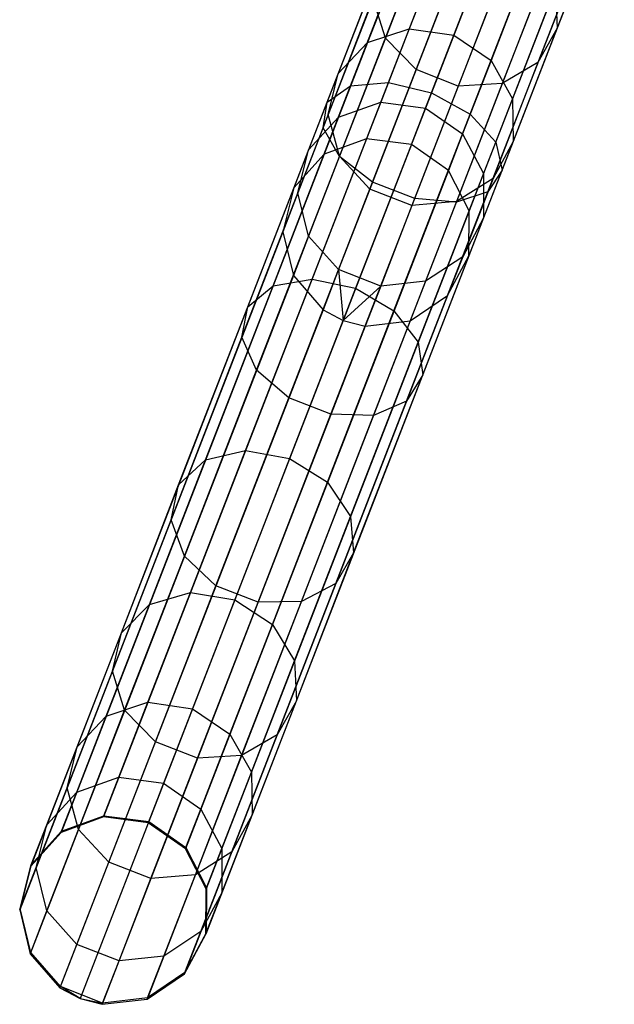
# Model space of a CAD drawing. Extents: x -91 to 91, y -91 to 262.
# Tile 83 of 256: x -33.58 to -27.29, y -84.99 to -74.58. Entities that reach past the tile are written whole.
import ezdxf

# ---------------------------------------------------------------- set-up
doc = ezdxf.new("R2010")
doc.units = 0
doc.header["$LTSCALE"] = 25.4
doc.layers.get('0').update_dxf_attribs({"linetype": 'CONTINUOUS'})

# ---------------------------------------------------------------- blocks, each defined once
blk = doc.blocks.new('ETE0_STL_1')
at = {"color": 0}
for p, q in [((-30.077, -75.281, 173.932), (-29.169, -72.941, 172.489)), ((-30.077, -75.281, 173.932), (-29.169, -72.941, 172.489)), ((-29.678, -75.245, 174.195), (-28.785, -72.943, 172.775)), ((-29.678, -75.245, 174.195), (-28.785, -72.943, 172.775)), ((-30.326, -75.454, 173.562), (-29.397, -73.061, 172.085)), ((-30.326, -75.454, 173.562), (-29.397, -73.061, 172.085)), ((-28.334, -73.065, 172.878), (-29.222, -75.353, 174.29)), ((-28.334, -73.065, 172.878), (-29.222, -75.353, 174.29)), ((-29.078, -73.149, 312.896), (-29.709, -74.776, 310.319)), ((-29.078, -73.149, 312.896), (-29.709, -74.776, 310.319)), ((-27.288, -73.114, 312.356), (-27.893, -74.672, 309.887)), ((-27.288, -73.114, 312.356), (-27.893, -74.672, 309.887)), ((-30.369, -75.724, 173.169), (-29.418, -73.273, 171.657)), ((-30.369, -75.724, 173.169), (-29.418, -73.273, 171.657)), ((-28.812, -75.581, 174.195), (-27.919, -73.279, 172.775)), ((-28.812, -75.581, 174.195), (-27.919, -73.279, 172.775)), ((-28.746, -73.465, 313.034), (-29.384, -75.109, 310.43)), ((-28.746, -73.465, 313.034), (-29.384, -75.109, 310.43)), ((-27.477, -73.44, 312.651), (-28.096, -75.035, 310.123)), ((-27.477, -73.44, 312.651), (-28.096, -75.035, 310.123)), ((-30.195, -76.029, 172.843), (-29.226, -73.53, 171.302)), ((-30.195, -76.029, 172.843), (-29.226, -73.53, 171.302)), ((-29.011, -73.526, 309.507), (-29.458, -74.676, 306.92)), ((-29.011, -73.526, 309.507), (-29.458, -74.676, 306.92)), ((-28.542, -75.877, 173.932), (-27.634, -73.537, 172.489)), ((-28.542, -75.877, 173.932), (-27.634, -73.537, 172.489)), ((-29.445, -73.653, 309.665), (-29.899, -74.822, 307.035)), ((-29.445, -73.653, 309.665), (-29.899, -74.822, 307.035)), ((-28.986, -74.745, 306.878), (-28.542, -73.601, 309.45)), ((-28.986, -74.745, 306.878), (-28.542, -73.601, 309.45)), ((-28.3, -73.638, 313.034), (-28.938, -75.282, 310.43)), ((-28.3, -73.638, 313.034), (-28.938, -75.282, 310.43)), ((-27.842, -73.629, 312.896), (-28.473, -75.255, 310.319)), ((-27.842, -73.629, 312.896), (-28.473, -75.255, 310.319)), ((-29.846, -76.299, 172.659), (-28.866, -73.773, 171.101)), ((-29.846, -76.299, 172.659), (-28.866, -73.773, 171.101)), ((-28.475, -76.173, 173.562), (-27.546, -73.779, 172.085)), ((-28.475, -76.173, 173.562), (-27.546, -73.779, 172.085)), ((-28.145, -73.862, 309.507), (-28.591, -75.012, 306.92)), ((-28.145, -73.862, 309.507), (-28.591, -75.012, 306.92)), ((-29.744, -73.953, 309.887), (-30.208, -75.15, 307.197)), ((-29.744, -73.953, 309.887), (-30.208, -75.15, 307.197)), ((-29.399, -76.472, 172.659), (-28.42, -73.946, 171.101)), ((-29.399, -76.472, 172.659), (-28.42, -73.946, 171.101)), ((-28.959, -76.509, 172.843), (-27.99, -74.01, 171.302)), ((-28.959, -76.509, 172.843), (-27.99, -74.01, 171.302)), ((-28.626, -76.401, 173.169), (-27.674, -73.95, 171.657)), ((-28.626, -76.401, 173.169), (-27.674, -73.95, 171.657)), ((-27.911, -74.248, 309.665), (-28.364, -75.418, 307.035)), ((-27.911, -74.248, 309.665), (-28.364, -75.418, 307.035)), ((-27.911, -74.248, 309.665), (-27.893, -74.672, 309.887)), ((-27.911, -74.248, 309.665), (-27.893, -74.672, 309.887)), ((-29.839, -74.359, 310.123), (-30.314, -75.584, 307.368)), ((-29.839, -74.359, 310.123), (-30.314, -75.584, 307.368)), ((-29.709, -74.776, 310.319), (-29.839, -74.359, 310.123)), ((-29.709, -74.776, 310.319), (-29.839, -74.359, 310.123)), ((-29.899, -74.822, 307.035), (-29.458, -74.676, 306.92)), ((-29.899, -74.822, 307.035), (-29.458, -74.676, 306.92)), ((-29.458, -74.676, 306.92), (-29.759, -75.453, 304.177)), ((-29.458, -74.676, 306.92), (-29.759, -75.453, 304.177)), ((-29.458, -74.676, 306.92), (-28.986, -74.745, 306.878)), ((-29.458, -74.676, 306.92), (-28.986, -74.745, 306.878)), ((-27.893, -74.672, 309.887), (-28.357, -75.868, 307.197)), ((-27.893, -74.672, 309.887), (-28.357, -75.868, 307.197)), ((-27.893, -74.672, 309.887), (-28.096, -75.035, 310.123)), ((-27.893, -74.672, 309.887), (-28.096, -75.035, 310.123)), ((-30.208, -75.15, 307.197), (-29.899, -74.822, 307.035)), ((-30.208, -75.15, 307.197), (-29.899, -74.822, 307.035)), ((-29.899, -74.822, 307.035), (-30.205, -75.612, 304.247)), ((-29.899, -74.822, 307.035), (-30.205, -75.612, 304.247)), ((-29.709, -74.776, 310.319), (-30.194, -76.024, 307.511)), ((-29.709, -74.776, 310.319), (-30.194, -76.024, 307.511)), ((-29.384, -75.109, 310.43), (-29.709, -74.776, 310.319)), ((-29.384, -75.109, 310.43), (-29.709, -74.776, 310.319)), ((-29.286, -75.517, 304.152), (-28.986, -74.745, 306.878)), ((-29.286, -75.517, 304.152), (-28.986, -74.745, 306.878)), ((-28.986, -74.745, 306.878), (-28.591, -75.012, 306.92)), ((-28.986, -74.745, 306.878), (-28.591, -75.012, 306.92)), ((-28.591, -75.012, 306.92), (-28.893, -75.789, 304.177)), ((-28.591, -75.012, 306.92), (-28.893, -75.789, 304.177)), ((-28.591, -75.012, 306.92), (-28.364, -75.418, 307.035)), ((-28.591, -75.012, 306.92), (-28.364, -75.418, 307.035)), ((-28.096, -75.035, 310.123), (-28.571, -76.26, 307.368)), ((-28.096, -75.035, 310.123), (-28.571, -76.26, 307.368)), ((-28.096, -75.035, 310.123), (-28.473, -75.255, 310.319)), ((-28.096, -75.035, 310.123), (-28.473, -75.255, 310.319)), ((-30.208, -75.15, 307.197), (-30.521, -75.958, 304.344)), ((-30.208, -75.15, 307.197), (-30.521, -75.958, 304.344)), ((-30.314, -75.584, 307.368), (-30.208, -75.15, 307.197)), ((-30.314, -75.584, 307.368), (-30.208, -75.15, 307.197)), ((-29.384, -75.109, 310.43), (-29.874, -76.371, 307.591)), ((-29.384, -75.109, 310.43), (-29.874, -76.371, 307.591)), ((-28.938, -75.282, 310.43), (-29.384, -75.109, 310.43)), ((-28.938, -75.282, 310.43), (-29.384, -75.109, 310.43)), ((-30.485, -77.324, 175.966), (-29.678, -75.245, 174.195)), ((-30.485, -77.324, 175.966), (-29.678, -75.245, 174.195)), ((-30.077, -75.281, 173.932), (-29.678, -75.245, 174.195)), ((-30.077, -75.281, 173.932), (-29.678, -75.245, 174.195)), ((-29.678, -75.245, 174.195), (-29.222, -75.353, 174.29)), ((-29.678, -75.245, 174.195), (-29.222, -75.353, 174.29)), ((-28.473, -75.255, 310.319), (-28.957, -76.504, 307.511)), ((-28.473, -75.255, 310.319), (-28.957, -76.504, 307.511)), ((-28.473, -75.255, 310.319), (-28.938, -75.282, 310.43)), ((-28.473, -75.255, 310.319), (-28.938, -75.282, 310.43)), ((-30.897, -77.395, 175.733), (-30.077, -75.281, 173.932)), ((-30.897, -77.395, 175.733), (-30.077, -75.281, 173.932)), ((-30.326, -75.454, 173.562), (-30.077, -75.281, 173.932)), ((-30.326, -75.454, 173.562), (-30.077, -75.281, 173.932)), ((-29.222, -75.353, 174.29), (-30.024, -77.42, 176.05)), ((-29.222, -75.353, 174.29), (-30.024, -77.42, 176.05)), ((-28.938, -75.282, 310.43), (-29.428, -76.544, 307.591)), ((-28.938, -75.282, 310.43), (-29.428, -76.544, 307.591)), ((-29.222, -75.353, 174.29), (-28.812, -75.581, 174.195)), ((-29.222, -75.353, 174.29), (-28.812, -75.581, 174.195)), ((-31.165, -77.617, 175.404), (-30.326, -75.454, 173.562)), ((-31.165, -77.617, 175.404), (-30.326, -75.454, 173.562)), ((-30.369, -75.724, 173.169), (-30.326, -75.454, 173.562)), ((-30.369, -75.724, 173.169), (-30.326, -75.454, 173.562)), ((-30.205, -75.612, 304.247), (-29.759, -75.453, 304.177)), ((-30.205, -75.612, 304.247), (-29.759, -75.453, 304.177)), ((-29.759, -75.453, 304.177), (-29.909, -75.839, 301.341)), ((-29.759, -75.453, 304.177), (-29.909, -75.839, 301.341)), ((-29.759, -75.453, 304.177), (-29.286, -75.517, 304.152)), ((-29.759, -75.453, 304.177), (-29.286, -75.517, 304.152)), ((-28.364, -75.418, 307.035), (-28.671, -76.207, 304.247)), ((-28.364, -75.418, 307.035), (-28.671, -76.207, 304.247)), ((-28.364, -75.418, 307.035), (-28.357, -75.868, 307.197)), ((-28.364, -75.418, 307.035), (-28.357, -75.868, 307.197)), ((-29.434, -75.9, 301.333), (-29.286, -75.517, 304.152)), ((-29.434, -75.9, 301.333), (-29.286, -75.517, 304.152)), ((-29.286, -75.517, 304.152), (-28.893, -75.789, 304.177)), ((-29.286, -75.517, 304.152), (-28.893, -75.789, 304.177)), ((-30.314, -75.584, 307.368), (-30.635, -76.411, 304.448)), ((-30.314, -75.584, 307.368), (-30.635, -76.411, 304.448)), ((-30.521, -75.958, 304.344), (-30.205, -75.612, 304.247)), ((-30.521, -75.958, 304.344), (-30.205, -75.612, 304.247)), ((-30.205, -75.612, 304.247), (-30.357, -76.004, 301.363)), ((-30.205, -75.612, 304.247), (-30.357, -76.004, 301.363)), ((-30.194, -76.024, 307.511), (-30.314, -75.584, 307.368)), ((-30.194, -76.024, 307.511), (-30.314, -75.584, 307.368)), ((-29.619, -77.66, 175.966), (-28.812, -75.581, 174.195)), ((-29.619, -77.66, 175.966), (-28.812, -75.581, 174.195)), ((-28.812, -75.581, 174.195), (-28.542, -75.877, 173.932)), ((-28.812, -75.581, 174.195), (-28.542, -75.877, 173.932)), ((-31.228, -77.938, 175.055), (-30.369, -75.724, 173.169)), ((-31.228, -77.938, 175.055), (-30.369, -75.724, 173.169)), ((-30.195, -76.029, 172.843), (-30.369, -75.724, 173.169)), ((-30.195, -76.029, 172.843), (-30.369, -75.724, 173.169)), ((-29.909, -75.839, 301.341), (-32.691, -83.01, 191.341)), ((-29.909, -75.839, 301.341), (-32.691, -83.01, 191.341)), ((-29.909, -75.839, 301.341), (-30.357, -76.004, 301.363)), ((-29.909, -75.839, 301.341), (-30.357, -76.004, 301.363)), ((-29.434, -75.9, 301.333), (-29.909, -75.839, 301.341)), ((-29.434, -75.9, 301.333), (-29.909, -75.839, 301.341)), ((-29.363, -77.991, 175.733), (-28.542, -75.877, 173.932)), ((-29.363, -77.991, 175.733), (-28.542, -75.877, 173.932)), ((-28.893, -75.789, 304.177), (-29.042, -76.175, 301.341)), ((-28.893, -75.789, 304.177), (-29.042, -76.175, 301.341)), ((-28.893, -75.789, 304.177), (-28.671, -76.207, 304.247)), ((-28.893, -75.789, 304.177), (-28.671, -76.207, 304.247)), ((-28.357, -75.868, 307.197), (-28.671, -76.676, 304.344)), ((-28.357, -75.868, 307.197), (-28.671, -76.676, 304.344)), ((-28.357, -75.868, 307.197), (-28.571, -76.26, 307.368)), ((-28.357, -75.868, 307.197), (-28.571, -76.26, 307.368)), ((-28.542, -75.877, 173.932), (-28.475, -76.173, 173.562)), ((-28.542, -75.877, 173.932), (-28.475, -76.173, 173.562)), ((-29.434, -75.9, 301.333), (-32.217, -83.071, 191.333)), ((-29.434, -75.9, 301.333), (-32.217, -83.071, 191.333)), ((-30.521, -75.958, 304.344), (-30.677, -76.359, 301.394)), ((-30.521, -75.958, 304.344), (-30.677, -76.359, 301.394)), ((-30.635, -76.411, 304.448), (-30.521, -75.958, 304.344)), ((-30.635, -76.411, 304.448), (-30.521, -75.958, 304.344)), ((-29.042, -76.175, 301.341), (-29.434, -75.9, 301.333)), ((-29.042, -76.175, 301.341), (-29.434, -75.9, 301.333)), ((-30.357, -76.004, 301.363), (-33.14, -83.175, 191.363)), ((-30.357, -76.004, 301.363), (-33.14, -83.175, 191.363)), ((-31.071, -78.286, 174.766), (-30.195, -76.029, 172.843)), ((-31.071, -78.286, 174.766), (-30.195, -76.029, 172.843)), ((-30.357, -76.004, 301.363), (-30.677, -76.359, 301.394)), ((-30.357, -76.004, 301.363), (-30.677, -76.359, 301.394)), ((-30.194, -76.024, 307.511), (-30.521, -76.868, 304.534)), ((-30.194, -76.024, 307.511), (-30.521, -76.868, 304.534)), ((-29.846, -76.299, 172.659), (-30.195, -76.029, 172.843)), ((-29.846, -76.299, 172.659), (-30.195, -76.029, 172.843)), ((-29.874, -76.371, 307.591), (-30.194, -76.024, 307.511)), ((-29.874, -76.371, 307.591), (-30.194, -76.024, 307.511)), ((-29.042, -76.175, 301.341), (-31.825, -83.346, 191.341)), ((-29.042, -76.175, 301.341), (-31.825, -83.346, 191.341)), ((-29.314, -78.335, 175.404), (-28.475, -76.173, 173.562)), ((-29.314, -78.335, 175.404), (-28.475, -76.173, 173.562)), ((-28.823, -76.6, 301.363), (-29.042, -76.175, 301.341)), ((-28.823, -76.6, 301.363), (-29.042, -76.175, 301.341)), ((-28.475, -76.173, 173.562), (-28.626, -76.401, 173.169)), ((-28.475, -76.173, 173.562), (-28.626, -76.401, 173.169)), ((-30.731, -78.58, 174.603), (-29.846, -76.299, 172.659)), ((-30.731, -78.58, 174.603), (-29.846, -76.299, 172.659)), ((-29.399, -76.472, 172.659), (-29.846, -76.299, 172.659)), ((-29.399, -76.472, 172.659), (-29.846, -76.299, 172.659)), ((-28.571, -76.26, 307.368), (-28.957, -76.504, 307.511)), ((-28.571, -76.26, 307.368), (-28.957, -76.504, 307.511)), ((-28.571, -76.26, 307.368), (-28.892, -77.087, 304.448)), ((-28.571, -76.26, 307.368), (-28.892, -77.087, 304.448)), ((-28.671, -76.207, 304.247), (-28.823, -76.6, 301.363)), ((-28.671, -76.207, 304.247), (-28.823, -76.6, 301.363)), ((-28.671, -76.207, 304.247), (-28.671, -76.676, 304.344)), ((-28.671, -76.207, 304.247), (-28.671, -76.676, 304.344)), ((-30.677, -76.359, 301.394), (-33.46, -83.53, 191.394)), ((-30.677, -76.359, 301.394), (-33.46, -83.53, 191.394)), ((-30.677, -76.359, 301.394), (-30.795, -76.822, 301.427)), ((-30.677, -76.359, 301.394), (-30.795, -76.822, 301.427)), ((-29.874, -76.371, 307.591), (-30.204, -77.223, 304.582)), ((-29.874, -76.371, 307.591), (-30.204, -77.223, 304.582)), ((-29.428, -76.544, 307.591), (-29.874, -76.371, 307.591)), ((-29.428, -76.544, 307.591), (-29.874, -76.371, 307.591)), ((-29.485, -78.615, 175.055), (-28.626, -76.401, 173.169)), ((-29.485, -78.615, 175.055), (-28.626, -76.401, 173.169)), ((-28.626, -76.401, 173.169), (-28.959, -76.509, 172.843)), ((-28.626, -76.401, 173.169), (-28.959, -76.509, 172.843)), ((-30.635, -76.411, 304.448), (-30.795, -76.822, 301.427)), ((-30.635, -76.411, 304.448), (-30.795, -76.822, 301.427)), ((-30.521, -76.868, 304.534), (-30.635, -76.411, 304.448)), ((-30.521, -76.868, 304.534), (-30.635, -76.411, 304.448)), ((-30.285, -78.753, 174.603), (-29.399, -76.472, 172.659)), ((-30.285, -78.753, 174.603), (-29.399, -76.472, 172.659)), ((-29.835, -78.766, 174.766), (-28.959, -76.509, 172.843)), ((-29.835, -78.766, 174.766), (-28.959, -76.509, 172.843)), ((-28.957, -76.504, 307.511), (-29.428, -76.544, 307.591)), ((-28.957, -76.504, 307.511), (-29.428, -76.544, 307.591)), ((-28.959, -76.509, 172.843), (-29.399, -76.472, 172.659)), ((-28.959, -76.509, 172.843), (-29.399, -76.472, 172.659)), ((-28.957, -76.504, 307.511), (-29.285, -77.347, 304.534)), ((-28.957, -76.504, 307.511), (-29.285, -77.347, 304.534)), ((-28.823, -76.6, 301.363), (-31.605, -83.771, 191.363)), ((-28.823, -76.6, 301.363), (-31.605, -83.771, 191.363)), ((-29.428, -76.544, 307.591), (-29.758, -77.397, 304.582)), ((-29.428, -76.544, 307.591), (-29.758, -77.397, 304.582)), ((-28.826, -77.077, 301.394), (-28.823, -76.6, 301.363)), ((-28.826, -77.077, 301.394), (-28.823, -76.6, 301.363)), ((-28.671, -76.676, 304.344), (-28.892, -77.087, 304.448)), ((-28.671, -76.676, 304.344), (-28.892, -77.087, 304.448)), ((-28.671, -76.676, 304.344), (-28.826, -77.077, 301.394)), ((-28.671, -76.676, 304.344), (-28.826, -77.077, 301.394)), ((-30.795, -76.822, 301.427), (-33.577, -83.993, 191.427)), ((-30.795, -76.822, 301.427), (-33.577, -83.993, 191.427)), ((-30.795, -76.822, 301.427), (-30.683, -77.286, 301.455)), ((-30.795, -76.822, 301.427), (-30.683, -77.286, 301.455)), ((-30.521, -76.868, 304.534), (-30.683, -77.286, 301.455)), ((-30.521, -76.868, 304.534), (-30.683, -77.286, 301.455)), ((-30.204, -77.223, 304.582), (-30.521, -76.868, 304.534)), ((-30.204, -77.223, 304.582), (-30.521, -76.868, 304.534)), ((-28.826, -77.077, 301.394), (-31.609, -84.248, 191.394)), ((-28.826, -77.077, 301.394), (-31.609, -84.248, 191.394)), ((-28.892, -77.087, 304.448), (-29.285, -77.347, 304.534)), ((-28.892, -77.087, 304.448), (-29.285, -77.347, 304.534)), ((-29.051, -77.498, 301.427), (-28.826, -77.077, 301.394)), ((-29.051, -77.498, 301.427), (-28.826, -77.077, 301.394)), ((-28.892, -77.087, 304.448), (-29.051, -77.498, 301.427)), ((-28.892, -77.087, 304.448), (-29.051, -77.498, 301.427)), ((-30.204, -77.223, 304.582), (-30.369, -77.647, 301.47)), ((-30.204, -77.223, 304.582), (-30.369, -77.647, 301.47)), ((-29.758, -77.397, 304.582), (-30.204, -77.223, 304.582)), ((-30.204, -77.223, 304.582), (-30.156, -77.76, 301.473)), ((-30.204, -77.223, 304.582), (-30.156, -77.76, 301.473)), ((-29.758, -77.397, 304.582), (-30.204, -77.223, 304.582)), ((-30.683, -77.286, 301.455), (-33.466, -84.457, 191.455)), ((-30.683, -77.286, 301.455), (-33.466, -84.457, 191.455)), ((-31.188, -79.135, 178.049), (-30.485, -77.324, 175.966)), ((-31.188, -79.135, 178.049), (-30.485, -77.324, 175.966)), ((-30.897, -77.395, 175.733), (-30.485, -77.324, 175.966)), ((-30.897, -77.395, 175.733), (-30.485, -77.324, 175.966)), ((-30.683, -77.286, 301.455), (-30.369, -77.647, 301.47)), ((-30.683, -77.286, 301.455), (-30.369, -77.647, 301.47)), ((-30.485, -77.324, 175.966), (-30.024, -77.42, 176.05)), ((-30.485, -77.324, 175.966), (-30.024, -77.42, 176.05)), ((-31.612, -79.236, 177.851), (-30.897, -77.395, 175.733)), ((-31.612, -79.236, 177.851), (-30.897, -77.395, 175.733)), ((-31.165, -77.617, 175.404), (-30.897, -77.395, 175.733)), ((-31.165, -77.617, 175.404), (-30.897, -77.395, 175.733)), ((-30.024, -77.42, 176.05), (-30.722, -79.22, 178.121)), ((-30.024, -77.42, 176.05), (-30.722, -79.22, 178.121)), ((-29.758, -77.397, 304.582), (-30.156, -77.76, 301.473)), ((-29.758, -77.397, 304.582), (-30.156, -77.76, 301.473)), ((-30.024, -77.42, 176.05), (-29.619, -77.66, 175.966)), ((-30.024, -77.42, 176.05), (-29.619, -77.66, 175.966)), ((-29.758, -77.397, 304.582), (-29.922, -77.82, 301.47)), ((-29.758, -77.397, 304.582), (-29.922, -77.82, 301.47)), ((-29.285, -77.347, 304.534), (-29.758, -77.397, 304.582)), ((-29.285, -77.347, 304.534), (-29.758, -77.397, 304.582)), ((-29.285, -77.347, 304.534), (-29.447, -77.766, 301.455)), ((-29.285, -77.347, 304.534), (-29.447, -77.766, 301.455)), ((-29.051, -77.498, 301.427), (-31.834, -84.669, 191.427)), ((-29.051, -77.498, 301.427), (-31.834, -84.669, 191.427)), ((-29.447, -77.766, 301.455), (-29.051, -77.498, 301.427)), ((-29.447, -77.766, 301.455), (-29.051, -77.498, 301.427)), ((-30.369, -77.647, 301.47), (-33.151, -84.818, 191.47)), ((-30.369, -77.647, 301.47), (-33.151, -84.818, 191.47)), ((-31.896, -79.5, 177.571), (-31.165, -77.617, 175.404)), ((-31.896, -79.5, 177.571), (-31.165, -77.617, 175.404)), ((-31.228, -77.938, 175.055), (-31.165, -77.617, 175.404)), ((-31.228, -77.938, 175.055), (-31.165, -77.617, 175.404)), ((-30.369, -77.647, 301.47), (-30.156, -77.76, 301.473)), ((-30.369, -77.647, 301.47), (-30.156, -77.76, 301.473)), ((-30.156, -77.76, 301.473), (-32.939, -84.931, 191.473)), ((-30.156, -77.76, 301.473), (-32.939, -84.931, 191.473)), ((-30.321, -79.471, 178.049), (-29.619, -77.66, 175.966)), ((-30.321, -79.471, 178.049), (-29.619, -77.66, 175.966)), ((-30.156, -77.76, 301.473), (-29.922, -77.82, 301.47)), ((-30.156, -77.76, 301.473), (-29.922, -77.82, 301.47)), ((-29.619, -77.66, 175.966), (-29.363, -77.991, 175.733)), ((-29.619, -77.66, 175.966), (-29.363, -77.991, 175.733)), ((-29.922, -77.82, 301.47), (-32.705, -84.991, 191.47)), ((-29.922, -77.82, 301.47), (-32.705, -84.991, 191.47)), ((-29.447, -77.766, 301.455), (-32.23, -84.937, 191.455)), ((-29.447, -77.766, 301.455), (-32.23, -84.937, 191.455)), ((-29.922, -77.82, 301.47), (-29.447, -77.766, 301.455)), ((-29.922, -77.82, 301.47), (-29.447, -77.766, 301.455)), ((-31.976, -79.867, 177.273), (-31.228, -77.938, 175.055)), ((-31.976, -79.867, 177.273), (-31.228, -77.938, 175.055)), ((-31.071, -78.286, 174.766), (-31.228, -77.938, 175.055)), ((-31.071, -78.286, 174.766), (-31.228, -77.938, 175.055)), ((-30.077, -79.832, 177.851), (-29.363, -77.991, 175.733)), ((-30.077, -79.832, 177.851), (-29.363, -77.991, 175.733)), ((-29.363, -77.991, 175.733), (-29.314, -78.335, 175.404)), ((-29.363, -77.991, 175.733), (-29.314, -78.335, 175.404)), ((-31.834, -80.252, 177.027), (-31.071, -78.286, 174.766)), ((-31.834, -80.252, 177.027), (-31.071, -78.286, 174.766)), ((-30.731, -78.58, 174.603), (-31.071, -78.286, 174.766)), ((-30.731, -78.58, 174.603), (-31.071, -78.286, 174.766)), ((-30.045, -80.219, 177.571), (-29.314, -78.335, 175.404)), ((-30.045, -80.219, 177.571), (-29.314, -78.335, 175.404)), ((-29.314, -78.335, 175.404), (-29.485, -78.615, 175.055)), ((-29.314, -78.335, 175.404), (-29.485, -78.615, 175.055)), ((-31.502, -80.567, 176.888), (-30.731, -78.58, 174.603)), ((-31.502, -80.567, 176.888), (-30.731, -78.58, 174.603)), ((-30.285, -78.753, 174.603), (-30.731, -78.58, 174.603)), ((-30.285, -78.753, 174.603), (-30.731, -78.58, 174.603)), ((-30.233, -80.543, 177.273), (-29.485, -78.615, 175.055)), ((-30.233, -80.543, 177.273), (-29.485, -78.615, 175.055)), ((-29.485, -78.615, 175.055), (-29.835, -78.766, 174.766)), ((-29.485, -78.615, 175.055), (-29.835, -78.766, 174.766)), ((-31.055, -80.74, 176.888), (-30.285, -78.753, 174.603)), ((-31.055, -80.74, 176.888), (-30.285, -78.753, 174.603)), ((-30.598, -80.731, 177.027), (-29.835, -78.766, 174.766)), ((-30.598, -80.731, 177.027), (-29.835, -78.766, 174.766)), ((-29.835, -78.766, 174.766), (-30.285, -78.753, 174.603)), ((-29.835, -78.766, 174.766), (-30.285, -78.753, 174.603)), ((-31.771, -80.637, 180.398), (-31.188, -79.135, 178.049)), ((-31.771, -80.637, 180.398), (-31.188, -79.135, 178.049)), ((-31.612, -79.236, 177.851), (-31.188, -79.135, 178.049)), ((-31.612, -79.236, 177.851), (-31.188, -79.135, 178.049)), ((-31.188, -79.135, 178.049), (-30.722, -79.22, 178.121)), ((-31.188, -79.135, 178.049), (-30.722, -79.22, 178.121)), ((-32.204, -80.763, 180.238), (-31.612, -79.236, 177.851)), ((-32.204, -80.763, 180.238), (-31.612, -79.236, 177.851)), ((-31.896, -79.5, 177.571), (-31.612, -79.236, 177.851)), ((-31.896, -79.5, 177.571), (-31.612, -79.236, 177.851)), ((-30.722, -79.22, 178.121), (-31.302, -80.713, 180.455)), ((-30.722, -79.22, 178.121), (-31.302, -80.713, 180.455)), ((-30.722, -79.22, 178.121), (-30.321, -79.471, 178.049)), ((-30.722, -79.22, 178.121), (-30.321, -79.471, 178.049)), ((-32.502, -81.063, 180.013), (-31.896, -79.5, 177.571)), ((-32.502, -81.063, 180.013), (-31.896, -79.5, 177.571)), ((-31.976, -79.867, 177.273), (-31.896, -79.5, 177.571)), ((-31.976, -79.867, 177.273), (-31.896, -79.5, 177.571)), ((-30.904, -80.974, 180.398), (-30.321, -79.471, 178.049)), ((-30.904, -80.974, 180.398), (-30.321, -79.471, 178.049)), ((-30.321, -79.471, 178.049), (-30.077, -79.832, 177.851)), ((-30.321, -79.471, 178.049), (-30.077, -79.832, 177.851)), ((-30.67, -81.359, 180.238), (-30.077, -79.832, 177.851)), ((-30.67, -81.359, 180.238), (-30.077, -79.832, 177.851)), ((-30.077, -79.832, 177.851), (-30.045, -80.219, 177.571)), ((-30.077, -79.832, 177.851), (-30.045, -80.219, 177.571)), ((-32.597, -81.467, 179.774), (-31.976, -79.867, 177.273)), ((-32.597, -81.467, 179.774), (-31.976, -79.867, 177.273)), ((-31.834, -80.252, 177.027), (-31.976, -79.867, 177.273)), ((-31.834, -80.252, 177.027), (-31.976, -79.867, 177.273)), ((-32.467, -81.882, 179.576), (-31.834, -80.252, 177.027)), ((-32.467, -81.882, 179.576), (-31.834, -80.252, 177.027)), ((-31.502, -80.567, 176.888), (-31.834, -80.252, 177.027)), ((-31.502, -80.567, 176.888), (-31.834, -80.252, 177.027)), ((-30.651, -81.781, 180.013), (-30.045, -80.219, 177.571)), ((-30.651, -81.781, 180.013), (-30.045, -80.219, 177.571)), ((-30.045, -80.219, 177.571), (-30.233, -80.543, 177.273)), ((-30.045, -80.219, 177.571), (-30.233, -80.543, 177.273)), ((-32.141, -82.215, 179.465), (-31.502, -80.567, 176.888)), ((-32.141, -82.215, 179.465), (-31.502, -80.567, 176.888)), ((-31.055, -80.74, 176.888), (-31.502, -80.567, 176.888)), ((-31.055, -80.74, 176.888), (-31.502, -80.567, 176.888)), ((-30.854, -82.143, 179.774), (-30.233, -80.543, 177.273)), ((-30.854, -82.143, 179.774), (-30.233, -80.543, 177.273)), ((-30.233, -80.543, 177.273), (-30.598, -80.731, 177.027)), ((-30.233, -80.543, 177.273), (-30.598, -80.731, 177.027)), ((-32.221, -81.798, 182.96), (-31.771, -80.637, 180.398)), ((-32.221, -81.798, 182.96), (-31.771, -80.637, 180.398)), ((-32.204, -80.763, 180.238), (-31.771, -80.637, 180.398)), ((-32.204, -80.763, 180.238), (-31.771, -80.637, 180.398)), ((-31.771, -80.637, 180.398), (-31.302, -80.713, 180.455)), ((-31.771, -80.637, 180.398), (-31.302, -80.713, 180.455)), ((-32.662, -81.943, 182.843), (-32.204, -80.763, 180.238)), ((-32.662, -81.943, 182.843), (-32.204, -80.763, 180.238)), ((-32.502, -81.063, 180.013), (-32.204, -80.763, 180.238)), ((-32.502, -81.063, 180.013), (-32.204, -80.763, 180.238)), ((-31.302, -80.713, 180.455), (-31.749, -81.866, 183.002)), ((-31.302, -80.713, 180.455), (-31.749, -81.866, 183.002)), ((-31.695, -82.388, 179.465), (-31.055, -80.74, 176.888)), ((-31.695, -82.388, 179.465), (-31.055, -80.74, 176.888)), ((-31.302, -80.713, 180.455), (-30.904, -80.974, 180.398)), ((-31.302, -80.713, 180.455), (-30.904, -80.974, 180.398)), ((-31.23, -82.362, 179.576), (-30.598, -80.731, 177.027)), ((-31.23, -82.362, 179.576), (-30.598, -80.731, 177.027)), ((-30.598, -80.731, 177.027), (-31.055, -80.74, 176.888)), ((-30.598, -80.731, 177.027), (-31.055, -80.74, 176.888)), ((-31.355, -82.134, 182.96), (-30.904, -80.974, 180.398)), ((-31.355, -82.134, 182.96), (-30.904, -80.974, 180.398)), ((-30.904, -80.974, 180.398), (-30.67, -81.359, 180.238)), ((-30.904, -80.974, 180.398), (-30.67, -81.359, 180.238)), ((-32.97, -82.269, 182.678), (-32.502, -81.063, 180.013)), ((-32.97, -82.269, 182.678), (-32.502, -81.063, 180.013)), ((-32.597, -81.467, 179.774), (-32.502, -81.063, 180.013)), ((-32.597, -81.467, 179.774), (-32.502, -81.063, 180.013)), ((-31.127, -82.538, 182.843), (-30.67, -81.359, 180.238)), ((-31.127, -82.538, 182.843), (-30.67, -81.359, 180.238)), ((-30.67, -81.359, 180.238), (-30.651, -81.781, 180.013)), ((-30.67, -81.359, 180.238), (-30.651, -81.781, 180.013)), ((-33.076, -82.702, 182.503), (-32.597, -81.467, 179.774)), ((-33.076, -82.702, 182.503), (-32.597, -81.467, 179.774)), ((-32.467, -81.882, 179.576), (-32.597, -81.467, 179.774)), ((-32.467, -81.882, 179.576), (-32.597, -81.467, 179.774)), ((-32.662, -81.943, 182.843), (-32.221, -81.798, 182.96)), ((-32.662, -81.943, 182.843), (-32.221, -81.798, 182.96)), ((-32.529, -82.59, 185.678), (-32.221, -81.798, 182.96)), ((-32.529, -82.59, 185.678), (-32.221, -81.798, 182.96)), ((-32.221, -81.798, 182.96), (-31.749, -81.866, 183.002)), ((-32.221, -81.798, 182.96), (-31.749, -81.866, 183.002)), ((-31.12, -82.988, 182.678), (-30.651, -81.781, 180.013)), ((-31.12, -82.988, 182.678), (-30.651, -81.781, 180.013)), ((-30.651, -81.781, 180.013), (-30.854, -82.143, 179.774)), ((-30.651, -81.781, 180.013), (-30.854, -82.143, 179.774)), ((-32.955, -83.142, 182.357), (-32.467, -81.882, 179.576)), ((-32.955, -83.142, 182.357), (-32.467, -81.882, 179.576)), ((-32.141, -82.215, 179.465), (-32.467, -81.882, 179.576)), ((-32.141, -82.215, 179.465), (-32.467, -81.882, 179.576)), ((-31.749, -81.866, 183.002), (-32.055, -82.654, 185.704)), ((-31.749, -81.866, 183.002), (-32.055, -82.654, 185.704)), ((-31.749, -81.866, 183.002), (-31.355, -82.134, 182.96)), ((-31.749, -81.866, 183.002), (-31.355, -82.134, 182.96)), ((-32.974, -82.749, 185.606), (-32.662, -81.943, 182.843)), ((-32.974, -82.749, 185.606), (-32.662, -81.943, 182.843)), ((-32.97, -82.269, 182.678), (-32.662, -81.943, 182.843)), ((-32.97, -82.269, 182.678), (-32.662, -81.943, 182.843)), ((-31.662, -82.926, 185.678), (-31.355, -82.134, 182.96)), ((-31.662, -82.926, 185.678), (-31.355, -82.134, 182.96)), ((-31.355, -82.134, 182.96), (-31.127, -82.538, 182.843)), ((-31.355, -82.134, 182.96), (-31.127, -82.538, 182.843)), ((-32.635, -83.488, 182.275), (-32.141, -82.215, 179.465)), ((-32.635, -83.488, 182.275), (-32.141, -82.215, 179.465)), ((-31.695, -82.388, 179.465), (-32.141, -82.215, 179.465)), ((-31.695, -82.388, 179.465), (-32.141, -82.215, 179.465)), ((-31.333, -83.378, 182.503), (-30.854, -82.143, 179.774)), ((-31.333, -83.378, 182.503), (-30.854, -82.143, 179.774)), ((-30.854, -82.143, 179.774), (-31.23, -82.362, 179.576)), ((-30.854, -82.143, 179.774), (-31.23, -82.362, 179.576)), ((-33.29, -83.094, 185.505), (-32.97, -82.269, 182.678)), ((-33.29, -83.094, 185.505), (-32.97, -82.269, 182.678)), ((-33.076, -82.702, 182.503), (-32.97, -82.269, 182.678)), ((-33.076, -82.702, 182.503), (-32.97, -82.269, 182.678)), ((-32.189, -83.661, 182.275), (-31.695, -82.388, 179.465)), ((-32.189, -83.661, 182.275), (-31.695, -82.388, 179.465)), ((-31.719, -83.621, 182.357), (-31.23, -82.362, 179.576)), ((-31.719, -83.621, 182.357), (-31.23, -82.362, 179.576)), ((-31.23, -82.362, 179.576), (-31.695, -82.388, 179.465)), ((-31.23, -82.362, 179.576), (-31.695, -82.388, 179.465)), ((-31.44, -83.344, 185.606), (-31.127, -82.538, 182.843)), ((-31.44, -83.344, 185.606), (-31.127, -82.538, 182.843)), ((-31.127, -82.538, 182.843), (-31.12, -82.988, 182.678)), ((-31.127, -82.538, 182.843), (-31.12, -82.988, 182.678)), ((-32.974, -82.749, 185.606), (-32.529, -82.59, 185.678)), ((-32.974, -82.749, 185.606), (-32.529, -82.59, 185.678)), ((-32.686, -82.997, 188.493), (-32.529, -82.59, 185.678)), ((-32.686, -82.997, 188.493), (-32.529, -82.59, 185.678)), ((-32.529, -82.59, 185.678), (-32.055, -82.654, 185.704)), ((-32.529, -82.59, 185.678), (-32.055, -82.654, 185.704)), ((-32.055, -82.654, 185.704), (-32.212, -83.059, 188.502)), ((-32.055, -82.654, 185.704), (-32.212, -83.059, 188.502)), ((-32.055, -82.654, 185.704), (-31.662, -82.926, 185.678)), ((-32.055, -82.654, 185.704), (-31.662, -82.926, 185.678)), ((-33.404, -83.546, 185.397), (-33.076, -82.702, 182.503)), ((-33.404, -83.546, 185.397), (-33.076, -82.702, 182.503)), ((-33.29, -83.094, 185.505), (-32.974, -82.749, 185.606)), ((-33.29, -83.094, 185.505), (-32.974, -82.749, 185.606)), ((-33.135, -83.162, 188.468), (-32.974, -82.749, 185.606)), ((-33.135, -83.162, 188.468), (-32.974, -82.749, 185.606)), ((-32.955, -83.142, 182.357), (-33.076, -82.702, 182.503)), ((-32.955, -83.142, 182.357), (-33.076, -82.702, 182.503)), ((-31.82, -83.333, 188.493), (-31.662, -82.926, 185.678)), ((-31.82, -83.333, 188.493), (-31.662, -82.926, 185.678)), ((-31.662, -82.926, 185.678), (-31.44, -83.344, 185.606)), ((-31.662, -82.926, 185.678), (-31.44, -83.344, 185.606)), ((-32.691, -83.01, 191.341), (-33.14, -83.175, 191.363)), ((-32.691, -83.01, 191.341), (-33.14, -83.175, 191.363)), ((-33.135, -83.162, 188.468), (-32.686, -82.997, 188.493)), ((-33.135, -83.162, 188.468), (-32.686, -82.997, 188.493)), ((-32.691, -83.01, 191.341), (-32.686, -82.997, 188.493)), ((-32.691, -83.01, 191.341), (-32.686, -82.997, 188.493)), ((-32.217, -83.071, 191.333), (-32.691, -83.01, 191.341)), ((-32.217, -83.071, 191.333), (-32.691, -83.01, 191.341)), ((-32.686, -82.997, 188.493), (-32.212, -83.059, 188.502)), ((-32.686, -82.997, 188.493), (-32.212, -83.059, 188.502)), ((-32.217, -83.071, 191.333), (-32.212, -83.059, 188.502)), ((-32.217, -83.071, 191.333), (-32.212, -83.059, 188.502)), ((-31.825, -83.346, 191.341), (-32.217, -83.071, 191.333)), ((-31.825, -83.346, 191.341), (-32.217, -83.071, 191.333)), ((-32.212, -83.059, 188.502), (-31.82, -83.333, 188.493)), ((-32.212, -83.059, 188.502), (-31.82, -83.333, 188.493)), ((-31.439, -83.812, 185.505), (-31.12, -82.988, 182.678)), ((-31.439, -83.812, 185.505), (-31.12, -82.988, 182.678)), ((-31.12, -82.988, 182.678), (-31.333, -83.378, 182.503)), ((-31.12, -82.988, 182.678), (-31.333, -83.378, 182.503)), ((-33.14, -83.175, 191.363), (-33.46, -83.53, 191.394)), ((-33.14, -83.175, 191.363), (-33.46, -83.53, 191.394)), ((-33.455, -83.517, 188.432), (-33.29, -83.094, 185.505)), ((-33.455, -83.517, 188.432), (-33.29, -83.094, 185.505)), ((-33.455, -83.517, 188.432), (-33.135, -83.162, 188.468)), ((-33.455, -83.517, 188.432), (-33.135, -83.162, 188.468)), ((-33.404, -83.546, 185.397), (-33.29, -83.094, 185.505)), ((-33.404, -83.546, 185.397), (-33.29, -83.094, 185.505)), ((-33.289, -84.002, 185.308), (-32.955, -83.142, 182.357)), ((-33.289, -84.002, 185.308), (-32.955, -83.142, 182.357)), ((-33.14, -83.175, 191.363), (-33.135, -83.162, 188.468)), ((-33.14, -83.175, 191.363), (-33.135, -83.162, 188.468)), ((-32.635, -83.488, 182.275), (-32.955, -83.142, 182.357)), ((-32.635, -83.488, 182.275), (-32.955, -83.142, 182.357)), ((-31.825, -83.346, 191.341), (-31.82, -83.333, 188.493)), ((-31.825, -83.346, 191.341), (-31.82, -83.333, 188.493)), ((-31.605, -83.771, 191.363), (-31.825, -83.346, 191.341)), ((-31.605, -83.771, 191.363), (-31.825, -83.346, 191.341)), ((-31.82, -83.333, 188.493), (-31.6, -83.758, 188.468)), ((-31.82, -83.333, 188.493), (-31.6, -83.758, 188.468)), ((-31.333, -83.378, 182.503), (-31.719, -83.621, 182.357)), ((-31.333, -83.378, 182.503), (-31.719, -83.621, 182.357)), ((-31.661, -84.222, 185.397), (-31.333, -83.378, 182.503)), ((-31.661, -84.222, 185.397), (-31.333, -83.378, 182.503)), ((-31.6, -83.758, 188.468), (-31.44, -83.344, 185.606)), ((-31.6, -83.758, 188.468), (-31.44, -83.344, 185.606)), ((-31.44, -83.344, 185.606), (-31.439, -83.812, 185.505)), ((-31.44, -83.344, 185.606), (-31.439, -83.812, 185.505)), ((-33.46, -83.53, 191.394), (-33.577, -83.993, 191.427)), ((-33.46, -83.53, 191.394), (-33.577, -83.993, 191.427)), ((-33.572, -83.979, 188.395), (-33.455, -83.517, 188.432)), ((-33.572, -83.979, 188.395), (-33.455, -83.517, 188.432)), ((-33.572, -83.979, 188.395), (-33.404, -83.546, 185.397)), ((-33.572, -83.979, 188.395), (-33.404, -83.546, 185.397)), ((-33.46, -83.53, 191.394), (-33.455, -83.517, 188.432)), ((-33.46, -83.53, 191.394), (-33.455, -83.517, 188.432)), ((-33.289, -84.002, 185.308), (-33.404, -83.546, 185.397)), ((-33.289, -84.002, 185.308), (-33.404, -83.546, 185.397)), ((-32.972, -84.357, 185.258), (-32.635, -83.488, 182.275)), ((-32.972, -84.357, 185.258), (-32.635, -83.488, 182.275)), ((-32.189, -83.661, 182.275), (-32.635, -83.488, 182.275)), ((-32.189, -83.661, 182.275), (-32.635, -83.488, 182.275)), ((-32.526, -84.53, 185.258), (-32.189, -83.661, 182.275)), ((-32.526, -84.53, 185.258), (-32.189, -83.661, 182.275)), ((-31.719, -83.621, 182.357), (-32.189, -83.661, 182.275)), ((-31.719, -83.621, 182.357), (-32.189, -83.661, 182.275)), ((-32.053, -84.482, 185.308), (-31.719, -83.621, 182.357)), ((-32.053, -84.482, 185.308), (-31.719, -83.621, 182.357)), ((-31.609, -84.248, 191.394), (-31.605, -83.771, 191.363)), ((-31.609, -84.248, 191.394), (-31.605, -83.771, 191.363)), ((-31.605, -83.771, 191.363), (-31.6, -83.758, 188.468)), ((-31.605, -83.771, 191.363), (-31.6, -83.758, 188.468)), ((-31.6, -83.758, 188.468), (-31.604, -84.235, 188.432)), ((-31.6, -83.758, 188.468), (-31.604, -84.235, 188.432)), ((-31.439, -83.812, 185.505), (-31.661, -84.222, 185.397)), ((-31.439, -83.812, 185.505), (-31.661, -84.222, 185.397)), ((-31.604, -84.235, 188.432), (-31.439, -83.812, 185.505)), ((-31.604, -84.235, 188.432), (-31.439, -83.812, 185.505)), ((-33.577, -83.993, 191.427), (-33.572, -83.979, 188.395)), ((-33.577, -83.993, 191.427), (-33.572, -83.979, 188.395)), ((-33.577, -83.993, 191.427), (-33.466, -84.457, 191.455)), ((-33.577, -83.993, 191.427), (-33.466, -84.457, 191.455)), ((-33.461, -84.444, 188.363), (-33.572, -83.979, 188.395)), ((-33.461, -84.444, 188.363), (-33.572, -83.979, 188.395)), ((-33.461, -84.444, 188.363), (-33.289, -84.002, 185.308)), ((-33.461, -84.444, 188.363), (-33.289, -84.002, 185.308)), ((-32.972, -84.357, 185.258), (-33.289, -84.002, 185.308)), ((-32.972, -84.357, 185.258), (-33.289, -84.002, 185.308)), ((-31.661, -84.222, 185.397), (-32.053, -84.482, 185.308)), ((-31.661, -84.222, 185.397), (-32.053, -84.482, 185.308)), ((-31.834, -84.669, 191.427), (-31.609, -84.248, 191.394)), ((-31.834, -84.669, 191.427), (-31.609, -84.248, 191.394)), ((-31.829, -84.656, 188.395), (-31.661, -84.222, 185.397)), ((-31.829, -84.656, 188.395), (-31.661, -84.222, 185.397)), ((-31.604, -84.235, 188.432), (-31.829, -84.656, 188.395)), ((-31.604, -84.235, 188.432), (-31.829, -84.656, 188.395)), ((-31.609, -84.248, 191.394), (-31.604, -84.235, 188.432)), ((-31.609, -84.248, 191.394), (-31.604, -84.235, 188.432)), ((-33.146, -84.804, 188.346), (-32.972, -84.357, 185.258)), ((-33.146, -84.804, 188.346), (-32.972, -84.357, 185.258)), ((-32.526, -84.53, 185.258), (-32.972, -84.357, 185.258)), ((-32.526, -84.53, 185.258), (-32.972, -84.357, 185.258)), ((-33.466, -84.457, 191.455), (-33.461, -84.444, 188.363)), ((-33.466, -84.457, 191.455), (-33.461, -84.444, 188.363)), ((-33.466, -84.457, 191.455), (-33.151, -84.818, 191.47)), ((-33.466, -84.457, 191.455), (-33.151, -84.818, 191.47)), ((-33.146, -84.804, 188.346), (-33.461, -84.444, 188.363)), ((-33.146, -84.804, 188.346), (-33.461, -84.444, 188.363)), ((-32.053, -84.482, 185.308), (-32.526, -84.53, 185.258)), ((-32.053, -84.482, 185.308), (-32.526, -84.53, 185.258)), ((-32.224, -84.924, 188.363), (-32.053, -84.482, 185.308)), ((-32.224, -84.924, 188.363), (-32.053, -84.482, 185.308)), ((-32.7, -84.977, 188.346), (-32.526, -84.53, 185.258)), ((-32.7, -84.977, 188.346), (-32.526, -84.53, 185.258)), ((-32.23, -84.937, 191.455), (-31.834, -84.669, 191.427)), ((-32.23, -84.937, 191.455), (-31.834, -84.669, 191.427)), ((-31.829, -84.656, 188.395), (-32.224, -84.924, 188.363)), ((-31.829, -84.656, 188.395), (-32.224, -84.924, 188.363)), ((-31.834, -84.669, 191.427), (-31.829, -84.656, 188.395)), ((-31.834, -84.669, 191.427), (-31.829, -84.656, 188.395)), ((-33.151, -84.818, 191.47), (-33.146, -84.804, 188.346)), ((-33.151, -84.818, 191.47), (-33.146, -84.804, 188.346)), ((-33.151, -84.818, 191.47), (-32.939, -84.931, 191.473)), ((-33.151, -84.818, 191.47), (-32.939, -84.931, 191.473)), ((-32.7, -84.977, 188.346), (-33.146, -84.804, 188.346)), ((-32.939, -84.931, 191.473), (-33.146, -84.804, 188.346)), ((-32.7, -84.977, 188.346), (-33.146, -84.804, 188.346)), ((-32.939, -84.931, 191.473), (-33.146, -84.804, 188.346)), ((-32.939, -84.931, 191.473), (-32.705, -84.991, 191.47)), ((-32.939, -84.931, 191.473), (-32.705, -84.991, 191.47)), ((-32.939, -84.931, 191.473), (-32.7, -84.977, 188.346)), ((-32.939, -84.931, 191.473), (-32.7, -84.977, 188.346)), ((-32.705, -84.991, 191.47), (-32.23, -84.937, 191.455)), ((-32.705, -84.991, 191.47), (-32.23, -84.937, 191.455)), ((-32.224, -84.924, 188.363), (-32.7, -84.977, 188.346)), ((-32.224, -84.924, 188.363), (-32.7, -84.977, 188.346)), ((-32.23, -84.937, 191.455), (-32.224, -84.924, 188.363)), ((-32.23, -84.937, 191.455), (-32.224, -84.924, 188.363)), ((-32.705, -84.991, 191.47), (-32.7, -84.977, 188.346)), ((-32.705, -84.991, 191.47), (-32.7, -84.977, 188.346))]:
    blk.add_line(p, q, dxfattribs=at)

msp = doc.modelspace()

# ---------------------------------------------------------------- block references
at = {"color": 253}
msp.add_blockref('ETE0_STL_1', (0, 0), dxfattribs=at)

doc.saveas('drawing.dxf')
